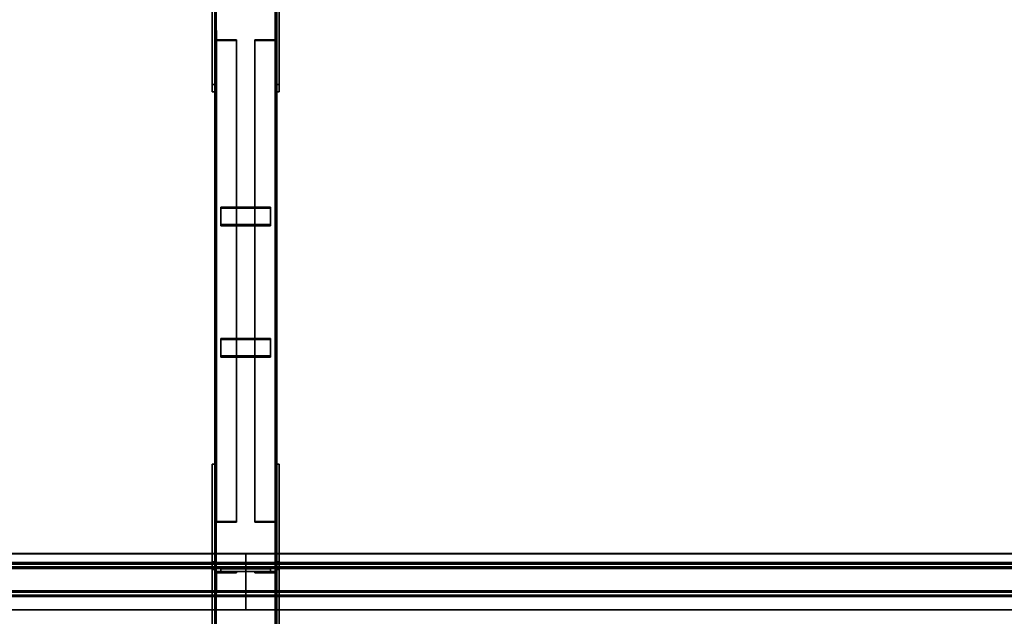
# Model space of a CAD drawing. Extents: x 13429 to 13460.1, y 572.8 to 605.1.
# Tile 155 of 256: x 13456.1 to 13458.1, y 586.3 to 587.5. Entities that reach past the tile are written whole.
import ezdxf

# ---------------------------------------------------------------- set-up
doc = ezdxf.new("R2010")
doc.units = 0
doc.header["$LTSCALE"] = 150
doc.header["$MEASUREMENT"] = 0
doc.layers.add('3DFACE_PLATE', color=7, linetype='CONTINUOUS')
doc.layers.add('3DFACE_SHAPE', color=7, linetype='CONTINUOUS')

msp = doc.modelspace()

# ---------------------------------------------------------------- linework, layer by layer
at = {"layer": '3DFACE_PLATE', "color": 6}
for points, invisible_edges in [([(13456.5033, 587.3632, 0.6432), (13456.5033, 587.6119, 0.6183), (13456.5033, 587.597, 0.4691)], 12), ([(13456.5033, 587.3632, 0.6432), (13456.5083, 587.3632, 0.6432), (13456.5033, 587.6119, 0.6183)], 2), ([(13456.5083, 587.3632, 0.6432), (13456.5083, 587.6119, 0.6183), (13456.5033, 587.6119, 0.6183)], 12), ([(13456.5083, 587.597, 0.4691), (13456.5083, 587.6119, 0.6183), (13456.5083, 587.3482, 0.4939)], 2), ([(13456.5083, 587.6119, 0.6183), (13456.5083, 587.3632, 0.6432), (13456.5083, 587.3482, 0.4939)], 12), ([(13456.6333, 587.3632, 0.6432), (13456.6333, 587.6119, 0.6183), (13456.6333, 587.597, 0.4691)], 12), ([(13456.6333, 587.3632, 0.6432), (13456.6383, 587.3632, 0.6432), (13456.6333, 587.6119, 0.6183)], 2), ([(13456.6383, 587.3632, 0.6432), (13456.6383, 587.6119, 0.6183), (13456.6333, 587.6119, 0.6183)], 12), ([(13456.6383, 587.597, 0.4691), (13456.6383, 587.6119, 0.6183), (13456.6383, 587.3482, 0.4939)], 2), ([(13456.6383, 587.6119, 0.6183), (13456.6383, 587.3632, 0.6432), (13456.6383, 587.3482, 0.4939)], 12), ([(13456.5033, 587.3482, 0.4939), (13456.5033, 587.3632, 0.6432), (13456.5033, 587.597, 0.4691)], 2), ([(13456.5033, 587.597, 0.4691), (13456.5083, 587.597, 0.4691), (13456.5033, 587.3482, 0.4939)], 2), ([(13456.5083, 587.597, 0.4691), (13456.5083, 587.3482, 0.4939), (13456.5033, 587.3482, 0.4939)], 12), ([(13456.6333, 587.3482, 0.4939), (13456.6333, 587.3632, 0.6432), (13456.6333, 587.597, 0.4691)], 2), ([(13456.6333, 587.597, 0.4691), (13456.6383, 587.597, 0.4691), (13456.6333, 587.3482, 0.4939)], 2), ([(13456.6383, 587.597, 0.4691), (13456.6383, 587.3482, 0.4939), (13456.6333, 587.3482, 0.4939)], 12), ([(13456.5033, 587.3482, 0.4939), (13456.5083, 587.3482, 0.4939), (13456.5033, 587.3632, 0.6432)], 2), ([(13456.5083, 587.3482, 0.4939), (13456.5083, 587.3632, 0.6432), (13456.5033, 587.3632, 0.6432)], 12), ([(13456.6333, 587.3482, 0.4939), (13456.6383, 587.3482, 0.4939), (13456.6333, 587.3632, 0.6432)], 2), ([(13456.6383, 587.3482, 0.4939), (13456.6383, 587.3632, 0.6432), (13456.6333, 587.3632, 0.6432)], 12), ([(13456.5208, 587.0804, 0.3973), (13456.5208, 587.1157, 0.4161), (13456.6208, 587.0804, 0.3973)], 2), ([(13456.5208, 587.1157, 0.4161), (13456.6208, 587.1157, 0.4161), (13456.6208, 587.0804, 0.3973)], 12), ([(13456.5208, 587.1134, 0.4205), (13456.5208, 587.1157, 0.4161), (13456.5208, 587.078, 0.4018)], 2), ([(13456.5208, 587.1157, 0.4161), (13456.5208, 587.0804, 0.3973), (13456.5208, 587.078, 0.4018)], 12), ([(13456.6208, 587.1134, 0.4205), (13456.6208, 587.1157, 0.4161), (13456.5208, 587.1134, 0.4205)], 2), ([(13456.6208, 587.1157, 0.4161), (13456.5208, 587.1157, 0.4161), (13456.5208, 587.1134, 0.4205)], 12), ([(13456.6208, 587.078, 0.4018), (13456.6208, 587.1134, 0.4205), (13456.5208, 587.078, 0.4018)], 2), ([(13456.6208, 587.1134, 0.4205), (13456.5208, 587.1134, 0.4205), (13456.5208, 587.078, 0.4018)], 12), ([(13456.6208, 587.0804, 0.3973), (13456.6208, 587.1157, 0.4161), (13456.6208, 587.1134, 0.4205)], 12), ([(13456.6208, 587.078, 0.4018), (13456.6208, 587.0804, 0.3973), (13456.6208, 587.1134, 0.4205)], 2), ([(13456.5208, 587.078, 0.4018), (13456.5208, 587.0804, 0.3973), (13456.6208, 587.078, 0.4018)], 2), ([(13456.5208, 587.0804, 0.3973), (13456.6208, 587.0804, 0.3973), (13456.6208, 587.078, 0.4018)], 12), ([(13456.5208, 586.8153, 0.2569), (13456.5208, 586.8506, 0.2756), (13456.6208, 586.8153, 0.2569)], 2), ([(13456.5208, 586.8506, 0.2756), (13456.6208, 586.8506, 0.2756), (13456.6208, 586.8153, 0.2569)], 12), ([(13456.5208, 586.8483, 0.28), (13456.5208, 586.8506, 0.2756), (13456.5208, 586.8129, 0.2613)], 2), ([(13456.5208, 586.8506, 0.2756), (13456.5208, 586.8153, 0.2569), (13456.5208, 586.8129, 0.2613)], 12), ([(13456.6208, 586.8483, 0.28), (13456.6208, 586.8506, 0.2756), (13456.5208, 586.8483, 0.28)], 2), ([(13456.6208, 586.8506, 0.2756), (13456.5208, 586.8506, 0.2756), (13456.5208, 586.8483, 0.28)], 12), ([(13456.6208, 586.8153, 0.2569), (13456.6208, 586.8506, 0.2756), (13456.6208, 586.8483, 0.28)], 12), ([(13456.6208, 586.8129, 0.2613), (13456.6208, 586.8483, 0.28), (13456.5208, 586.8129, 0.2613)], 2), ([(13456.6208, 586.8483, 0.28), (13456.5208, 586.8483, 0.28), (13456.5208, 586.8129, 0.2613)], 12), ([(13456.6208, 586.8129, 0.2613), (13456.6208, 586.8153, 0.2569), (13456.6208, 586.8483, 0.28)], 2), ([(13456.5208, 586.8129, 0.2613), (13456.5208, 586.8153, 0.2569), (13456.6208, 586.8129, 0.2613)], 2), ([(13456.5208, 586.8153, 0.2569), (13456.6208, 586.8153, 0.2569), (13456.6208, 586.8129, 0.2613)], 12), ([(13456.5033, 586.5965, 0.15), (13456.5033, 586.5965, 0), (13456.5033, 586.3315, 0.15)], 2), ([(13456.5033, 586.5965, 0), (13456.5033, 586.3315, 0), (13456.5033, 586.3315, 0.15)], 12), ([(13456.5033, 586.3315, 0.15), (13456.5083, 586.3315, 0.15), (13456.5033, 586.5965, 0.15)], 2), ([(13456.5083, 586.3315, 0.15), (13456.5083, 586.5965, 0.15), (13456.5033, 586.5965, 0.15)], 12), ([(13456.5033, 586.5965, 0), (13456.5083, 586.5965, 0), (13456.5033, 586.3315, 0)], 2), ([(13456.5083, 586.5965, 0), (13456.5083, 586.3315, 0), (13456.5033, 586.3315, 0)], 12), ([(13456.5033, 586.5965, 0.15), (13456.5083, 586.5965, 0.15), (13456.5033, 586.5965, 0)], 2), ([(13456.5083, 586.5965, 0.15), (13456.5083, 586.5965, 0), (13456.5033, 586.5965, 0)], 12), ([(13456.5083, 586.3315, 0.15), (13456.5083, 586.3315, 0), (13456.5083, 586.5965, 0.15)], 2), ([(13456.5083, 586.3315, 0), (13456.5083, 586.5965, 0), (13456.5083, 586.5965, 0.15)], 12), ([(13456.6333, 586.5965, 0.15), (13456.6333, 586.5965, 0), (13456.6333, 586.3315, 0.15)], 2), ([(13456.6333, 586.5965, 0), (13456.6333, 586.3315, 0), (13456.6333, 586.3315, 0.15)], 12), ([(13456.6333, 586.3315, 0.15), (13456.6383, 586.3315, 0.15), (13456.6333, 586.5965, 0.15)], 2), ([(13456.6383, 586.3315, 0.15), (13456.6383, 586.5965, 0.15), (13456.6333, 586.5965, 0.15)], 12), ([(13456.6333, 586.5965, 0), (13456.6383, 586.5965, 0), (13456.6333, 586.3315, 0)], 2), ([(13456.6383, 586.5965, 0), (13456.6383, 586.3315, 0), (13456.6333, 586.3315, 0)], 12), ([(13456.6333, 586.5965, 0.15), (13456.6383, 586.5965, 0.15), (13456.6333, 586.5965, 0)], 2), ([(13456.6383, 586.5965, 0.15), (13456.6383, 586.5965, 0), (13456.6333, 586.5965, 0)], 12), ([(13456.6383, 586.3315, 0.15), (13456.6383, 586.3315, 0), (13456.6383, 586.5965, 0.15)], 2), ([(13456.6383, 586.3315, 0), (13456.6383, 586.5965, 0), (13456.6383, 586.5965, 0.15)], 12), ([(13456.5033, 586.1706, 0.7624), (13456.5033, 586.3995, 0.7396), (13456.5033, 586.3846, 0.5903)], 12), ([(13456.5033, 586.3995, 0.7396), (13456.5083, 586.3995, 0.7396), (13456.5033, 586.3846, 0.5903)], 2), ([(13456.5083, 586.3995, 0.7396), (13456.5083, 586.3846, 0.5903), (13456.5033, 586.3846, 0.5903)], 12), ([(13456.5033, 586.1706, 0.7624), (13456.5083, 586.1706, 0.7624), (13456.5033, 586.3995, 0.7396)], 2), ([(13456.5083, 586.1706, 0.7624), (13456.5083, 586.3995, 0.7396), (13456.5033, 586.3995, 0.7396)], 12), ([(13456.5083, 586.3846, 0.5903), (13456.5083, 586.3995, 0.7396), (13456.5083, 586.1557, 0.6132)], 2), ([(13456.5083, 586.3995, 0.7396), (13456.5083, 586.1706, 0.7624), (13456.5083, 586.1557, 0.6132)], 12), ([(13456.6333, 586.1706, 0.7624), (13456.6333, 586.3995, 0.7396), (13456.6333, 586.3846, 0.5903)], 12), ([(13456.6333, 586.3995, 0.7396), (13456.6383, 586.3995, 0.7396), (13456.6333, 586.3846, 0.5903)], 2), ([(13456.6383, 586.3995, 0.7396), (13456.6383, 586.3846, 0.5903), (13456.6333, 586.3846, 0.5903)], 12), ([(13456.6333, 586.1706, 0.7624), (13456.6383, 586.1706, 0.7624), (13456.6333, 586.3995, 0.7396)], 2), ([(13456.6383, 586.1706, 0.7624), (13456.6383, 586.3995, 0.7396), (13456.6333, 586.3995, 0.7396)], 12), ([(13456.6383, 586.3846, 0.5903), (13456.6383, 586.3995, 0.7396), (13456.6383, 586.1557, 0.6132)], 2), ([(13456.6383, 586.3995, 0.7396), (13456.6383, 586.1706, 0.7624), (13456.6383, 586.1557, 0.6132)], 12), ([(13456.5033, 586.1557, 0.6132), (13456.5033, 586.1706, 0.7624), (13456.5033, 586.3846, 0.5903)], 2), ([(13456.5033, 586.3846, 0.5903), (13456.5083, 586.3846, 0.5903), (13456.5033, 586.1557, 0.6132)], 2), ([(13456.5083, 586.3846, 0.5903), (13456.5083, 586.1557, 0.6132), (13456.5033, 586.1557, 0.6132)], 12), ([(13456.6208, 586.3855, 0.4671), (13456.6208, 586.3855, 0.4271), (13456.5208, 586.3855, 0.4671)], 2), ([(13456.6208, 586.3855, 0.4271), (13456.5208, 586.3855, 0.4271), (13456.5208, 586.3855, 0.4671)], 12), ([(13456.5208, 586.3855, 0.4671), (13456.5208, 586.3805, 0.4671), (13456.6208, 586.3855, 0.4671)], 2), ([(13456.5208, 586.3805, 0.4671), (13456.6208, 586.3805, 0.4671), (13456.6208, 586.3855, 0.4671)], 12), ([(13456.5208, 586.3855, 0.4271), (13456.5208, 586.3805, 0.4271), (13456.5208, 586.3855, 0.4671)], 2), ([(13456.5208, 586.3805, 0.4271), (13456.5208, 586.3805, 0.4671), (13456.5208, 586.3855, 0.4671)], 12), ([(13456.6208, 586.3855, 0.4271), (13456.6208, 586.3805, 0.4271), (13456.5208, 586.3855, 0.4271)], 2), ([(13456.6208, 586.3805, 0.4271), (13456.5208, 586.3805, 0.4271), (13456.5208, 586.3855, 0.4271)], 12), ([(13456.6208, 586.3855, 0.3141), (13456.6208, 586.3855, 0.2741), (13456.5208, 586.3855, 0.3141)], 2), ([(13456.6208, 586.3855, 0.2741), (13456.5208, 586.3855, 0.2741), (13456.5208, 586.3855, 0.3141)], 12), ([(13456.5208, 586.3855, 0.3141), (13456.5208, 586.3805, 0.3141), (13456.6208, 586.3855, 0.3141)], 2), ([(13456.5208, 586.3805, 0.3141), (13456.6208, 586.3805, 0.3141), (13456.6208, 586.3855, 0.3141)], 12), ([(13456.5208, 586.3855, 0.2741), (13456.5208, 586.3805, 0.2741), (13456.5208, 586.3855, 0.3141)], 2), ([(13456.5208, 586.3805, 0.2741), (13456.5208, 586.3805, 0.3141), (13456.5208, 586.3855, 0.3141)], 12), ([(13456.6208, 586.3855, 0.2741), (13456.6208, 586.3805, 0.2741), (13456.5208, 586.3855, 0.2741)], 2), ([(13456.6208, 586.3805, 0.2741), (13456.5208, 586.3805, 0.2741), (13456.5208, 586.3855, 0.2741)], 12), ([(13456.5208, 586.3805, 0.4671), (13456.5208, 586.3805, 0.4271), (13456.6208, 586.3805, 0.4671)], 2), ([(13456.5208, 586.3805, 0.4271), (13456.6208, 586.3805, 0.4271), (13456.6208, 586.3805, 0.4671)], 12), ([(13456.5208, 586.3805, 0.3141), (13456.5208, 586.3805, 0.2741), (13456.6208, 586.3805, 0.3141)], 2), ([(13456.5208, 586.3805, 0.2741), (13456.6208, 586.3805, 0.2741), (13456.6208, 586.3805, 0.3141)], 12), ([(13456.6208, 586.3855, 0.4671), (13456.6208, 586.3805, 0.4671), (13456.6208, 586.3855, 0.4271)], 2), ([(13456.6208, 586.3805, 0.4671), (13456.6208, 586.3805, 0.4271), (13456.6208, 586.3855, 0.4271)], 12), ([(13456.6208, 586.3855, 0.3141), (13456.6208, 586.3805, 0.3141), (13456.6208, 586.3855, 0.2741)], 2), ([(13456.6208, 586.3805, 0.3141), (13456.6208, 586.3805, 0.2741), (13456.6208, 586.3855, 0.2741)], 12), ([(13456.6333, 586.1557, 0.6132), (13456.6333, 586.1706, 0.7624), (13456.6333, 586.3846, 0.5903)], 2), ([(13456.6333, 586.3846, 0.5903), (13456.6383, 586.3846, 0.5903), (13456.6333, 586.1557, 0.6132)], 2), ([(13456.6383, 586.3846, 0.5903), (13456.6383, 586.1557, 0.6132), (13456.6333, 586.1557, 0.6132)], 12), ([(13456.5033, 586.3315, 0), (13456.5083, 586.3315, 0), (13456.5033, 586.3315, 0.15)], 2), ([(13456.5083, 586.3315, 0), (13456.5083, 586.3315, 0.15), (13456.5033, 586.3315, 0.15)], 12), ([(13456.6333, 586.3315, 0), (13456.6383, 586.3315, 0), (13456.6333, 586.3315, 0.15)], 2), ([(13456.6383, 586.3315, 0), (13456.6383, 586.3315, 0.15), (13456.6333, 586.3315, 0.15)], 12)]:
    msp.add_3dface(points, dxfattribs=dict(at, invisible_edges=invisible_edges))
at = {"layer": '3DFACE_SHAPE', "color": 13}
for points, invisible_edges in [([(13456.5083, 585.151, 0.8845), (13456.5083, 589.997, 0.3999), (13456.5083, 585.146, 0.8348)], 2), ([(13456.5083, 589.997, 0.3999), (13456.5083, 589.992, 0.3501), (13456.5083, 585.146, 0.8348)], 12), ([(13456.6333, 585.151, 0.8845), (13456.6333, 589.997, 0.3999), (13456.5083, 585.151, 0.8845)], 2), ([(13456.6333, 589.997, 0.3999), (13456.5083, 589.997, 0.3999), (13456.5083, 585.151, 0.8845)], 12), ([(13456.5083, 585.146, 0.03), (13456.5083, 589.996, 0.03), (13456.5083, 585.146, -0.02)], 2), ([(13456.5083, 589.996, 0.03), (13456.5083, 589.996, -0.02), (13456.5083, 585.146, -0.02)], 12), ([(13456.5114, 585.146, 0.03), (13456.5114, 589.996, 0.03), (13456.5083, 585.146, 0.03)], 2), ([(13456.5114, 589.996, 0.03), (13456.5083, 589.996, 0.03), (13456.5083, 585.146, 0.03)], 12), ([(13456.5083, 585.146, -0.02), (13456.5083, 589.996, -0.02), (13456.6333, 585.146, -0.02)], 2), ([(13456.5083, 589.996, -0.02), (13456.6333, 589.996, -0.02), (13456.6333, 585.146, -0.02)], 12), ([(13456.5083, 585.146, 0.8348), (13456.5083, 589.992, 0.3501), (13456.5114, 585.146, 0.8348)], 2), ([(13456.5083, 589.992, 0.3501), (13456.5114, 589.992, 0.3501), (13456.5114, 585.146, 0.8348)], 12), ([(13456.5114, 585.1507, 0.8815), (13456.5114, 589.9967, 0.3969), (13456.6303, 585.1507, 0.8815)], 2), ([(13456.5114, 589.9967, 0.3969), (13456.6303, 589.9967, 0.3969), (13456.6303, 585.1507, 0.8815)], 12), ([(13456.5114, 589.992, 0.3501), (13456.5114, 589.9967, 0.3969), (13456.5114, 585.1507, 0.8815)], 12), ([(13456.5114, 585.146, -0.017), (13456.5114, 589.996, -0.017), (13456.5114, 585.146, 0.03)], 2), ([(13456.5114, 589.996, -0.017), (13456.5114, 589.996, 0.03), (13456.5114, 585.146, 0.03)], 12), ([(13456.6303, 585.146, -0.017), (13456.6303, 589.996, -0.017), (13456.5114, 585.146, -0.017)], 2), ([(13456.6303, 589.996, -0.017), (13456.5114, 589.996, -0.017), (13456.5114, 585.146, -0.017)], 12), ([(13456.5114, 585.146, 0.8348), (13456.5114, 589.992, 0.3501), (13456.5114, 585.1507, 0.8815)], 2), ([(13456.6303, 585.1507, 0.8815), (13456.6303, 589.9967, 0.3969), (13456.6303, 585.146, 0.8348)], 2), ([(13456.6303, 589.9967, 0.3969), (13456.6303, 589.992, 0.3501), (13456.6303, 585.146, 0.8348)], 12), ([(13456.6303, 585.146, 0.03), (13456.6303, 589.996, 0.03), (13456.6303, 585.146, -0.017)], 2), ([(13456.6303, 589.996, 0.03), (13456.6303, 589.996, -0.017), (13456.6303, 585.146, -0.017)], 12), ([(13456.6333, 585.146, 0.03), (13456.6333, 589.996, 0.03), (13456.6303, 585.146, 0.03)], 2), ([(13456.6333, 589.996, 0.03), (13456.6303, 589.996, 0.03), (13456.6303, 585.146, 0.03)], 12), ([(13456.6303, 585.146, 0.8348), (13456.6303, 589.992, 0.3501), (13456.6333, 585.146, 0.8348)], 2), ([(13456.6303, 589.992, 0.3501), (13456.6333, 589.992, 0.3501), (13456.6333, 585.146, 0.8348)], 12), ([(13456.6333, 589.992, 0.3501), (13456.6333, 589.997, 0.3999), (13456.6333, 585.151, 0.8845)], 12), ([(13456.6333, 585.146, -0.02), (13456.6333, 589.996, -0.02), (13456.6333, 585.146, 0.03)], 2), ([(13456.6333, 589.996, -0.02), (13456.6333, 589.996, 0.03), (13456.6333, 585.146, 0.03)], 12), ([(13456.6333, 585.146, 0.8348), (13456.6333, 589.992, 0.3501), (13456.6333, 585.151, 0.8845)], 2), ([(13456.5115, 587.453, 0.5912), (13456.5083, 587.4721, 0.5551), (13456.5083, 587.4515, 0.594)], 13), ([(13456.5115, 587.453, 0.5912), (13456.5115, 587.4721, 0.5551), (13456.5083, 587.4721, 0.5551)], 12), ([(13456.5083, 587.4721, 0.5551), (13456.5083, 586.5001, 0.0401), (13456.5083, 587.4515, 0.594)], 2), ([(13456.5115, 587.4721, 0.5551), (13456.5115, 586.5001, 0.0401), (13456.5083, 587.4721, 0.5551)], 2), ([(13456.5115, 586.5001, 0.0401), (13456.5083, 586.5001, 0.0401), (13456.5083, 587.4721, 0.5551)], 12), ([(13456.5115, 587.453, 0.5912), (13456.5115, 586.481, 0.0761), (13456.5115, 587.4721, 0.5551)], 2), ([(13456.5115, 586.481, 0.0761), (13456.5115, 586.5001, 0.0401), (13456.5115, 587.4721, 0.5551)], 12), ([(13456.6301, 587.4721, 0.5551), (13456.6301, 587.453, 0.5912), (13456.6333, 587.4721, 0.5551)], 2), ([(13456.6333, 587.4721, 0.5551), (13456.6301, 587.453, 0.5912), (13456.6333, 587.4515, 0.594)], 3), ([(13456.6301, 586.5001, 0.0401), (13456.6301, 587.4721, 0.5551), (13456.6333, 586.5001, 0.0401)], 2), ([(13456.6301, 587.4721, 0.5551), (13456.6333, 587.4721, 0.5551), (13456.6333, 586.5001, 0.0401)], 12), ([(13456.6301, 587.453, 0.5912), (13456.6301, 587.4721, 0.5551), (13456.6301, 586.5001, 0.0401)], 12), ([(13456.6333, 586.5001, 0.0401), (13456.6333, 587.4721, 0.5551), (13456.6333, 586.4795, 0.079)], 2), ([(13456.6333, 587.4721, 0.5551), (13456.6333, 587.4515, 0.594), (13456.6333, 586.4795, 0.079)], 12), ([(13456.5523, 587.4515, 0.594), (13456.5115, 587.453, 0.5912), (13456.5083, 587.4515, 0.594)], 3), ([(13456.5083, 586.5001, 0.0401), (13456.5083, 586.4795, 0.079), (13456.5083, 587.4515, 0.594)], 12), ([(13456.5083, 587.4515, 0.594), (13456.5083, 586.4795, 0.079), (13456.5523, 587.4515, 0.594)], 2), ([(13456.5083, 586.4795, 0.079), (13456.5523, 586.4795, 0.079), (13456.5523, 587.4515, 0.594)], 12), ([(13456.5523, 587.453, 0.5912), (13456.5115, 587.453, 0.5912), (13456.5523, 587.4515, 0.594)], 2), ([(13456.5523, 587.453, 0.5912), (13456.5523, 586.481, 0.0761), (13456.5115, 587.453, 0.5912)], 2), ([(13456.5523, 586.481, 0.0761), (13456.5115, 586.481, 0.0761), (13456.5115, 587.453, 0.5912)], 12), ([(13456.5523, 587.4515, 0.594), (13456.5523, 586.4795, 0.079), (13456.5523, 587.453, 0.5912)], 2), ([(13456.5523, 586.4795, 0.079), (13456.5523, 586.481, 0.0761), (13456.5523, 587.453, 0.5912)], 12), ([(13456.6301, 587.453, 0.5912), (13456.5893, 587.4515, 0.594), (13456.6333, 587.4515, 0.594)], 13), ([(13456.6301, 587.453, 0.5912), (13456.5893, 587.453, 0.5912), (13456.5893, 587.4515, 0.594)], 12), ([(13456.5893, 586.481, 0.0761), (13456.5893, 587.453, 0.5912), (13456.6301, 586.481, 0.0761)], 2), ([(13456.5893, 587.453, 0.5912), (13456.6301, 587.453, 0.5912), (13456.6301, 586.481, 0.0761)], 12), ([(13456.5893, 587.4515, 0.594), (13456.5893, 587.453, 0.5912), (13456.5893, 586.481, 0.0761)], 12), ([(13456.5893, 586.4795, 0.079), (13456.5893, 587.4515, 0.594), (13456.5893, 586.481, 0.0761)], 2), ([(13456.6333, 586.4795, 0.079), (13456.6333, 587.4515, 0.594), (13456.5893, 586.4795, 0.079)], 2), ([(13456.6333, 587.4515, 0.594), (13456.5893, 587.4515, 0.594), (13456.5893, 586.4795, 0.079)], 12), ([(13456.6301, 586.481, 0.0761), (13456.6301, 587.453, 0.5912), (13456.6301, 586.5001, 0.0401)], 2), ([(13456.5115, 586.5001, 0.0401), (13456.5115, 586.481, 0.0761), (13456.5083, 586.5001, 0.0401)], 2), ([(13456.5083, 586.5001, 0.0401), (13456.5115, 586.481, 0.0761), (13456.5083, 586.4795, 0.079)], 3), ([(13456.6301, 586.481, 0.0761), (13456.6333, 586.5001, 0.0401), (13456.6333, 586.4795, 0.079)], 13), ([(13456.6301, 586.481, 0.0761), (13456.6301, 586.5001, 0.0401), (13456.6333, 586.5001, 0.0401)], 12), ([(13456.5115, 586.481, 0.0761), (13456.5523, 586.4795, 0.079), (13456.5083, 586.4795, 0.079)], 13), ([(13456.5115, 586.481, 0.0761), (13456.5523, 586.481, 0.0761), (13456.5523, 586.4795, 0.079)], 12), ([(13456.5893, 586.481, 0.0761), (13456.6301, 586.481, 0.0761), (13456.5893, 586.4795, 0.079)], 2), ([(13456.5893, 586.4795, 0.079), (13456.6301, 586.481, 0.0761), (13456.6333, 586.4795, 0.079)], 3), ([(13453.9333, 586.3897, 0.7536), (13456.5708, 586.3897, 0.7536), (13453.9333, 586.4165, 0.751)], 2), ([(13456.5708, 586.3897, 0.7536), (13456.5708, 586.4165, 0.751), (13453.9333, 586.4165, 0.751)], 12), ([(13453.9333, 586.4165, 0.751), (13456.5708, 586.4165, 0.751), (13453.9333, 586.4162, 0.7479)], 2), ([(13456.5708, 586.4165, 0.751), (13456.5708, 586.4162, 0.7479), (13453.9333, 586.4162, 0.7479)], 12), ([(13453.9333, 586.4162, 0.7479), (13456.5708, 586.4162, 0.7479), (13453.9333, 586.3863, 0.7509)], 2), ([(13456.5708, 586.4162, 0.7479), (13456.5708, 586.3863, 0.7509), (13453.9333, 586.3863, 0.7509)], 12), ([(13456.5708, 586.4162, 0.7479), (13456.5708, 586.4165, 0.751), (13456.5708, 586.3897, 0.7536)], 12), ([(13456.5708, 586.3897, 0.7637), (13456.5708, 586.4165, 0.761), (13456.5708, 586.3863, 0.761)], 14), ([(13456.5708, 586.4165, 0.761), (13456.5708, 586.4162, 0.758), (13456.5708, 586.3863, 0.761)], 12), ([(13456.5708, 586.3897, 0.7637), (13460.0183, 586.3897, 0.7637), (13456.5708, 586.4165, 0.761)], 2), ([(13460.0183, 586.3897, 0.7637), (13460.0183, 586.4165, 0.761), (13456.5708, 586.4165, 0.761)], 12), ([(13456.5708, 586.4165, 0.761), (13460.0183, 586.4165, 0.761), (13456.5708, 586.4162, 0.758)], 2), ([(13460.0183, 586.4165, 0.761), (13460.0183, 586.4162, 0.758), (13456.5708, 586.4162, 0.758)], 12), ([(13456.5708, 586.3863, 0.7509), (13456.5708, 586.4162, 0.7479), (13456.5708, 586.3897, 0.7536)], 14), ([(13456.5708, 586.4162, 0.758), (13460.0183, 586.4162, 0.758), (13456.5708, 586.3863, 0.761)], 2), ([(13460.0183, 586.4162, 0.758), (13460.0183, 586.3863, 0.761), (13456.5708, 586.3863, 0.761)], 12), ([(13453.9333, 586.3983, 0.8402), (13456.5708, 586.3983, 0.8402), (13453.9333, 586.3897, 0.7536)], 2), ([(13456.5708, 586.3983, 0.8402), (13456.5708, 586.3897, 0.7536), (13453.9333, 586.3897, 0.7536)], 12), ([(13453.9333, 586.3386, 0.8461), (13456.5708, 586.3386, 0.8461), (13453.9333, 586.3983, 0.8402)], 2), ([(13456.5708, 586.3386, 0.8461), (13456.5708, 586.3983, 0.8402), (13453.9333, 586.3983, 0.8402)], 12), ([(13453.9333, 586.395, 0.8374), (13456.5708, 586.395, 0.8374), (13453.9333, 586.3413, 0.8428)], 2), ([(13456.5708, 586.395, 0.8374), (13456.5708, 586.3413, 0.8428), (13453.9333, 586.3413, 0.8428)], 12), ([(13453.9333, 586.3863, 0.7509), (13456.5708, 586.3863, 0.7509), (13453.9333, 586.395, 0.8374)], 2), ([(13456.5708, 586.3863, 0.7509), (13456.5708, 586.395, 0.8374), (13453.9333, 586.395, 0.8374)], 12), ([(13456.5708, 586.3386, 0.8461), (13456.5708, 586.395, 0.8374), (13456.5708, 586.3983, 0.8402)], 3), ([(13456.5708, 586.395, 0.8374), (13456.5708, 586.3897, 0.7536), (13456.5708, 586.3983, 0.8402)], 13), ([(13456.5708, 586.3983, 0.8502), (13456.5708, 586.3897, 0.7637), (13456.5708, 586.395, 0.8475)], 14), ([(13456.5708, 586.395, 0.8475), (13456.5708, 586.3413, 0.8529), (13456.5708, 586.3983, 0.8502)], 14), ([(13456.5708, 586.3983, 0.8502), (13456.5708, 586.3413, 0.8529), (13456.5708, 586.3386, 0.8562)], 3), ([(13456.5708, 586.3983, 0.8502), (13460.0183, 586.3983, 0.8502), (13456.5708, 586.3897, 0.7637)], 2), ([(13460.0183, 586.3983, 0.8502), (13460.0183, 586.3897, 0.7637), (13456.5708, 586.3897, 0.7637)], 12), ([(13456.5708, 586.3386, 0.8562), (13460.0183, 586.3386, 0.8562), (13456.5708, 586.3983, 0.8502)], 2), ([(13460.0183, 586.3386, 0.8562), (13460.0183, 586.3983, 0.8502), (13456.5708, 586.3983, 0.8502)], 12), ([(13456.5708, 586.3413, 0.8428), (13456.5708, 586.395, 0.8374), (13456.5708, 586.3386, 0.8461)], 14), ([(13456.5708, 586.395, 0.8374), (13456.5708, 586.3863, 0.7509), (13456.5708, 586.3897, 0.7536)], 14), ([(13456.5708, 586.3897, 0.7637), (13456.5708, 586.3863, 0.761), (13456.5708, 586.395, 0.8475)], 13), ([(13456.5708, 586.395, 0.8475), (13460.0183, 586.395, 0.8475), (13456.5708, 586.3413, 0.8529)], 2), ([(13460.0183, 586.395, 0.8475), (13460.0183, 586.3413, 0.8529), (13456.5708, 586.3413, 0.8529)], 12), ([(13456.5708, 586.3863, 0.761), (13460.0183, 586.3863, 0.761), (13456.5708, 586.395, 0.8475)], 2), ([(13460.0183, 586.3863, 0.761), (13460.0183, 586.395, 0.8475), (13456.5708, 586.395, 0.8475)], 12), ([(13456.5523, 586.3805, 0.0411), (13456.5115, 586.3773, 0.0411), (13456.5083, 586.3805, 0.0411)], 3), ([(13456.5115, 586.3773, 0.0411), (13456.5083, 586.3365, 0.0411), (13456.5083, 586.3805, 0.0411)], 13), ([(13456.5083, 586.3365, 0.7001), (13456.5115, 586.3773, 0.7001), (13456.5083, 586.3805, 0.7001)], 3), ([(13456.5115, 586.3773, 0.7001), (13456.5523, 586.3805, 0.7001), (13456.5083, 586.3805, 0.7001)], 13), ([(13456.5083, 586.3365, 0.0411), (13456.5083, 586.3365, 0.7001), (13456.5083, 586.3805, 0.0411)], 2), ([(13456.5083, 586.3365, 0.7001), (13456.5083, 586.3805, 0.7001), (13456.5083, 586.3805, 0.0411)], 12), ([(13456.5083, 586.3805, 0.0411), (13456.5083, 586.3805, 0.7001), (13456.5523, 586.3805, 0.0411)], 2), ([(13456.5083, 586.3805, 0.7001), (13456.5523, 586.3805, 0.7001), (13456.5523, 586.3805, 0.0411)], 12), ([(13456.5115, 586.3773, 0.0411), (13456.5115, 586.3365, 0.0411), (13456.5083, 586.3365, 0.0411)], 12), ([(13456.5115, 586.3365, 0.7001), (13456.5115, 586.3773, 0.7001), (13456.5083, 586.3365, 0.7001)], 2), ([(13456.5523, 586.3773, 0.0411), (13456.5115, 586.3773, 0.0411), (13456.5523, 586.3805, 0.0411)], 2), ([(13456.5115, 586.3773, 0.7001), (13456.5523, 586.3773, 0.7001), (13456.5523, 586.3805, 0.7001)], 12), ([(13456.5115, 586.3773, 0.0411), (13456.5115, 586.3773, 0.7001), (13456.5115, 586.3365, 0.0411)], 2), ([(13456.5115, 586.3773, 0.7001), (13456.5115, 586.3365, 0.7001), (13456.5115, 586.3365, 0.0411)], 12), ([(13456.5523, 586.3773, 0.0411), (13456.5523, 586.3773, 0.7001), (13456.5115, 586.3773, 0.0411)], 2), ([(13456.5523, 586.3773, 0.7001), (13456.5115, 586.3773, 0.7001), (13456.5115, 586.3773, 0.0411)], 12), ([(13456.5523, 586.3805, 0.0411), (13456.5523, 586.3805, 0.7001), (13456.5523, 586.3773, 0.0411)], 2), ([(13456.5523, 586.3805, 0.7001), (13456.5523, 586.3773, 0.7001), (13456.5523, 586.3773, 0.0411)], 12), ([(13456.5893, 586.3773, 0.7001), (13456.6301, 586.3773, 0.7001), (13456.5893, 586.3805, 0.7001)], 2), ([(13456.5893, 586.3805, 0.7001), (13456.6301, 586.3773, 0.7001), (13456.6333, 586.3805, 0.7001)], 3), ([(13456.6301, 586.3773, 0.0411), (13456.5893, 586.3805, 0.0411), (13456.6333, 586.3805, 0.0411)], 13), ([(13456.6301, 586.3773, 0.0411), (13456.5893, 586.3773, 0.0411), (13456.5893, 586.3805, 0.0411)], 12), ([(13456.5893, 586.3805, 0.7001), (13456.5893, 586.3805, 0.0411), (13456.5893, 586.3773, 0.7001)], 2), ([(13456.5893, 586.3805, 0.0411), (13456.5893, 586.3773, 0.0411), (13456.5893, 586.3773, 0.7001)], 12), ([(13456.6333, 586.3805, 0.7001), (13456.6333, 586.3805, 0.0411), (13456.5893, 586.3805, 0.7001)], 2), ([(13456.6333, 586.3805, 0.0411), (13456.5893, 586.3805, 0.0411), (13456.5893, 586.3805, 0.7001)], 12), ([(13456.5893, 586.3773, 0.7001), (13456.5893, 586.3773, 0.0411), (13456.6301, 586.3773, 0.7001)], 2), ([(13456.5893, 586.3773, 0.0411), (13456.6301, 586.3773, 0.0411), (13456.6301, 586.3773, 0.7001)], 12), ([(13456.6301, 586.3773, 0.7001), (13456.6333, 586.3365, 0.7001), (13456.6333, 586.3805, 0.7001)], 13), ([(13456.6333, 586.3365, 0.0411), (13456.6301, 586.3773, 0.0411), (13456.6333, 586.3805, 0.0411)], 3), ([(13456.6301, 586.3773, 0.7001), (13456.6301, 586.3365, 0.7001), (13456.6333, 586.3365, 0.7001)], 12), ([(13456.6301, 586.3365, 0.0411), (13456.6301, 586.3773, 0.0411), (13456.6333, 586.3365, 0.0411)], 2), ([(13456.6301, 586.3773, 0.7001), (13456.6301, 586.3773, 0.0411), (13456.6301, 586.3365, 0.7001)], 2), ([(13456.6301, 586.3773, 0.0411), (13456.6301, 586.3365, 0.0411), (13456.6301, 586.3365, 0.7001)], 12), ([(13456.6333, 586.3365, 0.7001), (13456.6333, 586.3365, 0.0411), (13456.6333, 586.3805, 0.7001)], 2), ([(13456.6333, 586.3365, 0.0411), (13456.6333, 586.3805, 0.0411), (13456.6333, 586.3805, 0.7001)], 12), ([(13453.9333, 586.3413, 0.8428), (13456.5708, 586.3413, 0.8428), (13453.9333, 586.3327, 0.7563)], 2), ([(13456.5708, 586.3413, 0.8428), (13456.5708, 586.3327, 0.7563), (13453.9333, 586.3327, 0.7563)], 12), ([(13453.9333, 586.33, 0.7596), (13456.5708, 586.33, 0.7596), (13453.9333, 586.3386, 0.8461)], 2), ([(13456.5708, 586.33, 0.7596), (13456.5708, 586.3386, 0.8461), (13453.9333, 586.3386, 0.8461)], 12), ([(13456.5115, 586.3365, 0.0411), (13456.5115, 586.3365, 0.7001), (13456.5083, 586.3365, 0.0411)], 2), ([(13456.5115, 586.3365, 0.7001), (13456.5083, 586.3365, 0.7001), (13456.5083, 586.3365, 0.0411)], 12), ([(13456.5708, 586.3327, 0.7563), (13456.5708, 586.3413, 0.8428), (13456.5708, 586.33, 0.7596)], 14), ([(13456.5708, 586.33, 0.7596), (13456.5708, 586.3413, 0.8428), (13456.5708, 586.3386, 0.8461)], 3), ([(13456.5708, 586.33, 0.7697), (13456.5708, 586.3413, 0.8529), (13456.5708, 586.3327, 0.7663)], 13), ([(13456.5708, 586.3413, 0.8529), (13456.5708, 586.33, 0.7697), (13456.5708, 586.3386, 0.8562)], 13), ([(13456.5708, 586.3413, 0.8529), (13460.0183, 586.3413, 0.8529), (13456.5708, 586.3327, 0.7663)], 2), ([(13460.0183, 586.3413, 0.8529), (13460.0183, 586.3327, 0.7663), (13456.5708, 586.3327, 0.7663)], 12), ([(13456.5708, 586.33, 0.7697), (13460.0183, 586.33, 0.7697), (13456.5708, 586.3386, 0.8562)], 2), ([(13460.0183, 586.33, 0.7697), (13460.0183, 586.3386, 0.8562), (13456.5708, 586.3386, 0.8562)], 12), ([(13456.6301, 586.3365, 0.7001), (13456.6301, 586.3365, 0.0411), (13456.6333, 586.3365, 0.7001)], 2), ([(13456.6301, 586.3365, 0.0411), (13456.6333, 586.3365, 0.0411), (13456.6333, 586.3365, 0.7001)], 12), ([(13453.9333, 586.3327, 0.7563), (13456.5708, 586.3327, 0.7563), (13453.9333, 586.3028, 0.7593)], 2), ([(13456.5708, 586.3327, 0.7563), (13456.5708, 586.3028, 0.7593), (13453.9333, 586.3028, 0.7593)], 12), ([(13453.9333, 586.3031, 0.7623), (13456.5708, 586.3031, 0.7623), (13453.9333, 586.33, 0.7596)], 2), ([(13456.5708, 586.3031, 0.7623), (13456.5708, 586.33, 0.7596), (13453.9333, 586.33, 0.7596)], 12), ([(13456.5708, 586.3028, 0.7593), (13456.5708, 586.3327, 0.7563), (13456.5708, 586.3031, 0.7623)], 2), ([(13456.5708, 586.3031, 0.7623), (13456.5708, 586.3327, 0.7563), (13456.5708, 586.33, 0.7596)], 3), ([(13456.5708, 586.3028, 0.7693), (13456.5708, 586.33, 0.7697), (13456.5708, 586.3327, 0.7663)], 3), ([(13456.5708, 586.3327, 0.7663), (13460.0183, 586.3327, 0.7663), (13456.5708, 586.3028, 0.7693)], 2), ([(13460.0183, 586.3327, 0.7663), (13460.0183, 586.3028, 0.7693), (13456.5708, 586.3028, 0.7693)], 12), ([(13456.5708, 586.3031, 0.7723), (13456.5708, 586.33, 0.7697), (13456.5708, 586.3028, 0.7693)], 2), ([(13456.5708, 586.3031, 0.7723), (13460.0183, 586.3031, 0.7723), (13456.5708, 586.33, 0.7697)], 2), ([(13460.0183, 586.3031, 0.7723), (13460.0183, 586.33, 0.7697), (13456.5708, 586.33, 0.7697)], 12), ([(13453.9333, 586.3028, 0.7593), (13456.5708, 586.3028, 0.7593), (13453.9333, 586.3031, 0.7623)], 2), ([(13456.5708, 586.3028, 0.7593), (13456.5708, 586.3031, 0.7623), (13453.9333, 586.3031, 0.7623)], 12), ([(13456.5708, 586.3028, 0.7693), (13460.0183, 586.3028, 0.7693), (13456.5708, 586.3031, 0.7723)], 2), ([(13460.0183, 586.3028, 0.7693), (13460.0183, 586.3031, 0.7723), (13456.5708, 586.3031, 0.7723)], 12)]:
    msp.add_3dface(points, dxfattribs=dict(at, invisible_edges=invisible_edges))

doc.saveas('drawing.dxf')
